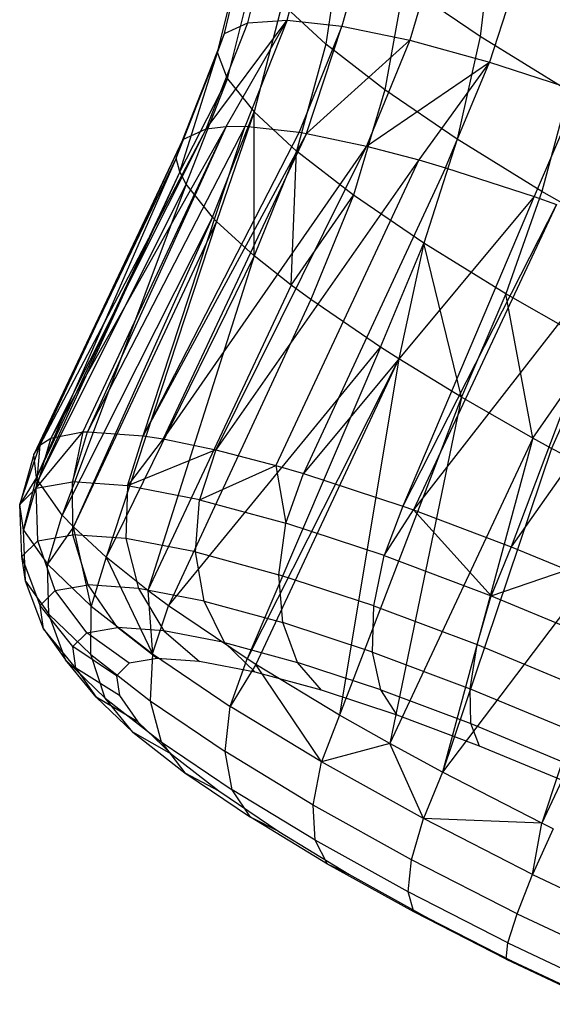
# Model space of a CAD drawing. Extents: x -18.9 to 18.9, y -18.9 to 18.9.
# Tile 20 of 52: x 5 to 6.2, y -5.8 to -3.4. Entities that reach past the tile are written whole.
import ezdxf

# ---------------------------------------------------------------- set-up
doc = ezdxf.new("R2010")
doc.units = 0
doc.header["$LTSCALE"] = 2.54
doc.layers.get('0').update_dxf_attribs({"color": 13, "linetype": 'CONTINUOUS'})

# ---------------------------------------------------------------- blocks, each defined once
blk = doc.blocks.new('SATELLITE-S-SENSOR-8011-80')
at = {"color": 0}
for p, q in [((24.7938, -3.4366, 22.056), (24.8629, -3.173, 22.0292)), ((24.7938, -3.4366, 22.056), (24.8629, -3.173, 22.0292)), ((24.7003, -3.4425, 21.8003), (24.7664, -3.1792, 21.7654)), ((24.7003, -3.4425, 21.8003), (24.7664, -3.1792, 21.7654)), ((24.9961, -3.1873, 22.2762), (24.9229, -3.4504, 22.2955)), ((24.9961, -3.1873, 22.2762), (24.9229, -3.4504, 22.2955)), ((24.6447, -3.4682, 21.5348), (24.7091, -3.2057, 21.4916)), ((24.6447, -3.4682, 21.5348), (24.7091, -3.2057, 21.4916)), ((25.1624, -3.2217, 22.5001), (25.0842, -3.4837, 22.5126)), ((25.1624, -3.2217, 22.5001), (25.0842, -3.4837, 22.5126)), ((24.9236, -3.2385, 20.3461), (24.8852, -3.4933, 20.4384)), ((24.9236, -3.2385, 20.3461), (24.8852, -3.4933, 20.4384)), ((25.279, -3.2392, 19.7826), (25.2511, -3.4752, 19.9185)), ((25.279, -3.2392, 19.7826), (25.2511, -3.4752, 19.9185)), ((24.6285, -3.5128, 21.2665), (24.6924, -3.2517, 21.2149)), ((24.6285, -3.5128, 21.2665), (24.6924, -3.2517, 21.2149)), ((25.3577, -3.2753, 22.6949), (25.2736, -3.5357, 22.7014)), ((25.3577, -3.2753, 22.6949), (25.2736, -3.5357, 22.7014)), ((24.6522, -3.5753, 21.0024), (24.7168, -3.3162, 20.9424)), ((24.6522, -3.5753, 21.0024), (24.7168, -3.3162, 20.9424)), ((25.0703, -3.3519, 20.1165), (25.0249, -3.6013, 20.2198)), ((25.0703, -3.3519, 20.1165), (25.0249, -3.6013, 20.2198)), ((25.2511, -3.4752, 19.9185), (25.0703, -3.3519, 20.1165)), ((25.2511, -3.4752, 19.9185), (25.0703, -3.3519, 20.1165)), ((24.7816, -3.3974, 20.6814), (24.715, -3.6541, 20.7493)), ((24.7816, -3.3974, 20.6814), (24.715, -3.6541, 20.7493)), ((24.8852, -3.4933, 20.4384), (24.7816, -3.3974, 20.6814)), ((24.8852, -3.4933, 20.4384), (24.7816, -3.3974, 20.6814)), ((24.6016, -3.6941, 21.8437), (24.7938, -3.4366, 22.056)), ((24.6016, -3.6941, 21.8437), (24.7938, -3.4366, 22.056)), ((24.6016, -3.6941, 21.8437), (24.7003, -3.4425, 21.8003)), ((24.6016, -3.6941, 21.8437), (24.7003, -3.4425, 21.8003)), ((24.6447, -3.4682, 21.5348), (24.7003, -3.4425, 21.8003)), ((24.6447, -3.4682, 21.5348), (24.7003, -3.4425, 21.8003)), ((24.6489, -3.6884, 21.9871), (24.7938, -3.4366, 22.056)), ((24.6489, -3.6884, 21.9871), (24.7938, -3.4366, 22.056)), ((24.7938, -3.4366, 22.056), (24.6942, -3.6882, 22.0968)), ((24.7938, -3.4366, 22.056), (24.6942, -3.6882, 22.0968)), ((24.7003, -3.4425, 21.8003), (24.7938, -3.4366, 22.056)), ((24.7003, -3.4425, 21.8003), (24.7938, -3.4366, 22.056)), ((24.7938, -3.4366, 22.056), (24.9229, -3.4504, 22.2955)), ((24.7938, -3.4366, 22.056), (24.9229, -3.4504, 22.2955)), ((24.9229, -3.4504, 22.2955), (24.8219, -3.7019, 22.3338)), ((24.9229, -3.4504, 22.2955), (24.8219, -3.7019, 22.3338)), ((24.8395, -3.7049, 22.3609), (24.9229, -3.4504, 22.2955)), ((24.8395, -3.7049, 22.3609), (24.9229, -3.4504, 22.2955)), ((24.9229, -3.4504, 22.2955), (25.0842, -3.4837, 22.5126)), ((24.9229, -3.4504, 22.2955), (25.0842, -3.4837, 22.5126)), ((24.5466, -3.7195, 21.5811), (24.6447, -3.4682, 21.5348)), ((24.5466, -3.7195, 21.5811), (24.6447, -3.4682, 21.5348)), ((24.6285, -3.5128, 21.2665), (24.6447, -3.4682, 21.5348)), ((24.6285, -3.5128, 21.2665), (24.6447, -3.4682, 21.5348)), ((25.2511, -3.4752, 19.9185), (25.1971, -3.7187, 20.0313)), ((25.2511, -3.4752, 19.9185), (25.1971, -3.7187, 20.0313)), ((25.4613, -3.6051, 19.7572), (25.2511, -3.4752, 19.9185)), ((25.4613, -3.6051, 19.7572), (25.2511, -3.4752, 19.9185)), ((24.8852, -3.4933, 20.4384), (24.8155, -3.747, 20.5137)), ((24.8852, -3.4933, 20.4384), (24.8155, -3.747, 20.5137)), ((24.8395, -3.7049, 22.3609), (25.0842, -3.4837, 22.5126)), ((24.8395, -3.7049, 22.3609), (25.0842, -3.4837, 22.5126)), ((25.0249, -3.6013, 20.2198), (24.8852, -3.4933, 20.4384)), ((25.0249, -3.6013, 20.2198), (24.8852, -3.4933, 20.4384)), ((25.0842, -3.4837, 22.5126), (24.9815, -3.7349, 22.5485)), ((25.0842, -3.4837, 22.5126), (24.9815, -3.7349, 22.5485)), ((25.0842, -3.4837, 22.5126), (25.2736, -3.5357, 22.7014)), ((25.0842, -3.4837, 22.5126), (25.2736, -3.5357, 22.7014)), ((24.5306, -3.7637, 21.3156), (24.6285, -3.5128, 21.2665)), ((24.5306, -3.7637, 21.3156), (24.6285, -3.5128, 21.2665)), ((24.5388, -3.7962, 21.1684), (24.6285, -3.5128, 21.2665)), ((24.5388, -3.7962, 21.1684), (24.6285, -3.5128, 21.2665)), ((24.6522, -3.5753, 21.0024), (24.6285, -3.5128, 21.2665)), ((24.6522, -3.5753, 21.0024), (24.6285, -3.5128, 21.2665)), ((24.9815, -3.7349, 22.5485), (25.2736, -3.5357, 22.7014)), ((24.9815, -3.7349, 22.5485), (25.2736, -3.5357, 22.7014)), ((25.2736, -3.5357, 22.7014), (25.1062, -3.7679, 22.679)), ((25.2736, -3.5357, 22.7014), (25.1062, -3.7679, 22.679)), ((25.1688, -3.7863, 22.7354), (25.2736, -3.5357, 22.7014)), ((25.1688, -3.7863, 22.7354), (25.2736, -3.5357, 22.7014)), ((25.2736, -3.5357, 22.7014), (25.486, -3.6049, 22.8573)), ((25.2736, -3.5357, 22.7014), (25.486, -3.6049, 22.8573)), ((24.5388, -3.7962, 21.1684), (24.6522, -3.5753, 21.0024)), ((24.5388, -3.7962, 21.1684), (24.6522, -3.5753, 21.0024)), ((24.554, -3.8255, 21.0543), (24.6522, -3.5753, 21.0024)), ((24.554, -3.8255, 21.0543), (24.6522, -3.5753, 21.0024)), ((24.6522, -3.5753, 21.0024), (24.715, -3.6541, 20.7493)), ((24.6522, -3.5753, 21.0024), (24.715, -3.6541, 20.7493)), ((25.0249, -3.6013, 20.2198), (24.9509, -3.8518, 20.3018)), ((25.0249, -3.6013, 20.2198), (24.9509, -3.8518, 20.3018)), ((25.1971, -3.7187, 20.0313), (25.0249, -3.6013, 20.2198)), ((25.1971, -3.7187, 20.0313), (25.0249, -3.6013, 20.2198)), ((25.486, -3.6049, 22.8573), (25.3791, -3.8548, 22.8897)), ((25.486, -3.6049, 22.8573), (25.3791, -3.8548, 22.8897)), ((25.4613, -3.6051, 19.7572), (25.3972, -3.8424, 19.8777)), ((25.4613, -3.6051, 19.7572), (25.3972, -3.8424, 19.8777)), ((24.6162, -3.9034, 20.8039), (24.715, -3.6541, 20.7493)), ((24.6162, -3.9034, 20.8039), (24.715, -3.6541, 20.7493)), ((24.715, -3.6541, 20.7493), (24.6262, -3.9138, 20.7749)), ((24.715, -3.6541, 20.7493), (24.6262, -3.9138, 20.7749)), ((24.8155, -3.747, 20.5137), (24.715, -3.6541, 20.7493)), ((24.8155, -3.747, 20.5137), (24.715, -3.6541, 20.7493)), ((24.7156, -3.9954, 20.5708), (24.715, -3.6541, 20.7493)), ((24.7156, -3.9954, 20.5708), (24.715, -3.6541, 20.7493)), ((24.6489, -3.6884, 21.9871), (24.233, -4.4276, 21.8693)), ((24.6489, -3.6884, 21.9871), (24.233, -4.4276, 21.8693)), ((24.6489, -3.6884, 21.9871), (24.3094, -4.413, 22.1282)), ((24.6489, -3.6884, 21.9871), (24.3094, -4.413, 22.1282)), ((24.6942, -3.6882, 22.0968), (24.3202, -4.4126, 22.1563)), ((24.6942, -3.6882, 22.0968), (24.3202, -4.4126, 22.1563)), ((24.6489, -3.6884, 21.9871), (24.3202, -4.4126, 22.1563)), ((24.6489, -3.6884, 21.9871), (24.3202, -4.4126, 22.1563)), ((24.4522, -4.4219, 22.4258), (24.6942, -3.6882, 22.0968)), ((24.4522, -4.4219, 22.4258), (24.6942, -3.6882, 22.0968)), ((24.6016, -3.6941, 21.8437), (24.6489, -3.6884, 21.9871)), ((24.6016, -3.6941, 21.8437), (24.6489, -3.6884, 21.9871)), ((24.6489, -3.6884, 21.9871), (24.6942, -3.6882, 22.0968)), ((24.6489, -3.6884, 21.9871), (24.6942, -3.6882, 22.0968)), ((24.6942, -3.6882, 22.0968), (24.8219, -3.7019, 22.3338)), ((24.6942, -3.6882, 22.0968), (24.8219, -3.7019, 22.3338)), ((24.6016, -3.6941, 21.8437), (24.2071, -4.4441, 21.7222)), ((24.6016, -3.6941, 21.8437), (24.2071, -4.4441, 21.7222)), ((24.6016, -3.6941, 21.8437), (24.233, -4.4276, 21.8693)), ((24.6016, -3.6941, 21.8437), (24.233, -4.4276, 21.8693)), ((24.8219, -3.7019, 22.3338), (24.4522, -4.4219, 22.4258)), ((24.8219, -3.7019, 22.3338), (24.4522, -4.4219, 22.4258)), ((24.8395, -3.7049, 22.3609), (24.4522, -4.4219, 22.4258)), ((24.8395, -3.7049, 22.3609), (24.4522, -4.4219, 22.4258)), ((24.8395, -3.7049, 22.3609), (24.4999, -4.4295, 22.502)), ((24.8395, -3.7049, 22.3609), (24.4999, -4.4295, 22.502)), ((24.5466, -3.7195, 21.5811), (24.6016, -3.6941, 21.8437)), ((24.5466, -3.7195, 21.5811), (24.6016, -3.6941, 21.8437)), ((24.8219, -3.7019, 22.3338), (24.8395, -3.7049, 22.3609)), ((24.8219, -3.7019, 22.3338), (24.8395, -3.7049, 22.3609)), ((24.8395, -3.7049, 22.3609), (24.9815, -3.7349, 22.5485)), ((24.8395, -3.7049, 22.3609), (24.9815, -3.7349, 22.5485)), ((24.5466, -3.7195, 21.5811), (24.1933, -4.4665, 21.5742)), ((24.5466, -3.7195, 21.5811), (24.1933, -4.4665, 21.5742)), ((24.5466, -3.7195, 21.5811), (24.2071, -4.4441, 21.7222)), ((24.5466, -3.7195, 21.5811), (24.2071, -4.4441, 21.7222)), ((24.9815, -3.7349, 22.5485), (24.4999, -4.4295, 22.502)), ((24.9815, -3.7349, 22.5485), (24.4999, -4.4295, 22.502)), ((24.5306, -3.7637, 21.3156), (24.5466, -3.7195, 21.5811)), ((24.5306, -3.7637, 21.3156), (24.5466, -3.7195, 21.5811)), ((24.9815, -3.7349, 22.5485), (24.6247, -4.4554, 22.6693)), ((24.9815, -3.7349, 22.5485), (24.6247, -4.4554, 22.6693)), ((24.9815, -3.7349, 22.5485), (25.1062, -3.7679, 22.679)), ((24.9815, -3.7349, 22.5485), (25.1062, -3.7679, 22.679)), ((25.1971, -3.7187, 20.0313), (25.1178, -3.9656, 20.119)), ((25.1971, -3.7187, 20.0313), (25.1178, -3.9656, 20.119)), ((25.3972, -3.8424, 19.8777), (25.1971, -3.7187, 20.0313)), ((25.3972, -3.8424, 19.8777), (25.1971, -3.7187, 20.0313)), ((24.8155, -3.747, 20.5137), (24.7156, -3.9954, 20.5708)), ((24.8155, -3.747, 20.5137), (24.7156, -3.9954, 20.5708)), ((24.8031, -4.0648, 20.4253), (24.8155, -3.747, 20.5137)), ((24.8031, -4.0648, 20.4253), (24.8155, -3.747, 20.5137)), ((24.9509, -3.8518, 20.3018), (24.8155, -3.747, 20.5137)), ((24.9509, -3.8518, 20.3018), (24.8155, -3.747, 20.5137)), ((24.5306, -3.7637, 21.3156), (24.1933, -4.4665, 21.5742)), ((24.5306, -3.7637, 21.3156), (24.1933, -4.4665, 21.5742)), ((24.5306, -3.7637, 21.3156), (24.1993, -4.5208, 21.3095)), ((24.5306, -3.7637, 21.3156), (24.1993, -4.5208, 21.3095)), ((24.5388, -3.7962, 21.1684), (24.5306, -3.7637, 21.3156)), ((24.5388, -3.7962, 21.1684), (24.5306, -3.7637, 21.3156)), ((25.1062, -3.7679, 22.679), (24.6247, -4.4554, 22.6693)), ((25.1062, -3.7679, 22.679), (24.6247, -4.4554, 22.6693)), ((25.1062, -3.7679, 22.679), (24.7666, -4.4925, 22.8201)), ((25.1062, -3.7679, 22.679), (24.7666, -4.4925, 22.8201)), ((25.1062, -3.7679, 22.679), (25.1688, -3.7863, 22.7354)), ((25.1062, -3.7679, 22.679), (25.1688, -3.7863, 22.7354)), ((24.5388, -3.7962, 21.1684), (24.1993, -4.5208, 21.3095)), ((24.5388, -3.7962, 21.1684), (24.1993, -4.5208, 21.3095)), ((24.5388, -3.7962, 21.1684), (24.2024, -4.528, 21.2804)), ((24.5388, -3.7962, 21.1684), (24.2024, -4.528, 21.2804)), ((24.554, -3.8255, 21.0543), (24.5388, -3.7962, 21.1684)), ((24.554, -3.8255, 21.0543), (24.5388, -3.7962, 21.1684)), ((25.1688, -3.7863, 22.7354), (24.8322, -4.5118, 22.879)), ((25.1688, -3.7863, 22.7354), (24.8322, -4.5118, 22.879)), ((25.1688, -3.7863, 22.7354), (25.3791, -3.8548, 22.8897)), ((25.1688, -3.7863, 22.7354), (25.3791, -3.8548, 22.8897)), ((24.554, -3.8255, 21.0543), (24.2024, -4.528, 21.2804)), ((24.554, -3.8255, 21.0543), (24.2024, -4.528, 21.2804)), ((24.554, -3.8255, 21.0543), (24.2601, -4.6101, 20.9974)), ((24.554, -3.8255, 21.0543), (24.2601, -4.6101, 20.9974)), ((24.6162, -3.9034, 20.8039), (24.554, -3.8255, 21.0543)), ((24.6162, -3.9034, 20.8039), (24.554, -3.8255, 21.0543)), ((24.8031, -4.0648, 20.4253), (24.9509, -3.8518, 20.3018)), ((24.8031, -4.0648, 20.4253), (24.9509, -3.8518, 20.3018)), ((24.9509, -3.8518, 20.3018), (24.8496, -4.099, 20.3611)), ((24.9509, -3.8518, 20.3018), (24.8496, -4.099, 20.3611)), ((25.1178, -3.9656, 20.119), (24.9509, -3.8518, 20.3018)), ((25.1178, -3.9656, 20.119), (24.9509, -3.8518, 20.3018)), ((25.3972, -3.8424, 19.8777), (25.3119, -4.0855, 19.9701)), ((25.3972, -3.8424, 19.8777), (25.3119, -4.0855, 19.9701)), ((25.6202, -3.9692, 19.763), (25.3972, -3.8424, 19.8777)), ((25.6202, -3.9692, 19.763), (25.3972, -3.8424, 19.8777)), ((25.3791, -3.8548, 22.8897), (24.8322, -4.5118, 22.879)), ((25.3791, -3.8548, 22.8897), (24.8322, -4.5118, 22.879)), ((25.3791, -3.8548, 22.8897), (25.0679, -4.5893, 23.048)), ((25.3791, -3.8548, 22.8897), (25.0679, -4.5893, 23.048)), ((25.4323, -3.8735, 22.9214), (25.0679, -4.5893, 23.048)), ((25.4323, -3.8735, 22.9214), (25.0679, -4.5893, 23.048)), ((25.4323, -3.8735, 22.9214), (25.0928, -4.5981, 23.0625)), ((25.4323, -3.8735, 22.9214), (25.0928, -4.5981, 23.0625)), ((25.3791, -3.8548, 22.8897), (25.4323, -3.8735, 22.9214)), ((25.3791, -3.8548, 22.8897), (25.4323, -3.8735, 22.9214)), ((24.6162, -3.9034, 20.8039), (24.2601, -4.6101, 20.9974)), ((24.6162, -3.9034, 20.8039), (24.2601, -4.6101, 20.9974)), ((24.6162, -3.9034, 20.8039), (24.2867, -4.6384, 20.916)), ((24.6162, -3.9034, 20.8039), (24.2867, -4.6384, 20.916)), ((24.6262, -3.9138, 20.7749), (24.2867, -4.6384, 20.916)), ((24.6262, -3.9138, 20.7749), (24.2867, -4.6384, 20.916)), ((24.6262, -3.9138, 20.7749), (24.3645, -4.7102, 20.7342)), ((24.6262, -3.9138, 20.7749), (24.3645, -4.7102, 20.7342)), ((24.6262, -3.9138, 20.7749), (24.6162, -3.9034, 20.8039)), ((24.6262, -3.9138, 20.7749), (24.6162, -3.9034, 20.8039)), ((24.7156, -3.9954, 20.5708), (24.6262, -3.9138, 20.7749)), ((24.7156, -3.9954, 20.5708), (24.6262, -3.9138, 20.7749)), ((25.6067, -3.9385, 23.0072), (25.0928, -4.5981, 23.0625)), ((25.6067, -3.9385, 23.0072), (25.0928, -4.5981, 23.0625)), ((25.6067, -3.9385, 23.0072), (25.3244, -4.6856, 23.171)), ((25.6067, -3.9385, 23.0072), (25.3244, -4.6856, 23.171)), ((25.0147, -4.2116, 20.1803), (25.1178, -3.9656, 20.119)), ((25.0147, -4.2116, 20.1803), (25.1178, -3.9656, 20.119)), ((25.1178, -3.9656, 20.119), (25.0586, -4.2397, 20.1417)), ((25.1178, -3.9656, 20.119), (25.0586, -4.2397, 20.1417)), ((25.3119, -4.0855, 19.9701), (25.1178, -3.9656, 20.119)), ((25.3119, -4.0855, 19.9701), (25.1178, -3.9656, 20.119)), ((25.2068, -4.3303, 20.0329), (25.1178, -3.9656, 20.119)), ((25.2068, -4.3303, 20.0329), (25.1178, -3.9656, 20.119)), ((24.7156, -3.9954, 20.5708), (24.3645, -4.7102, 20.7342)), ((24.7156, -3.9954, 20.5708), (24.3645, -4.7102, 20.7342)), ((24.7156, -3.9954, 20.5708), (24.4636, -4.7894, 20.5664)), ((24.7156, -3.9954, 20.5708), (24.4636, -4.7894, 20.5664)), ((24.8031, -4.0648, 20.4253), (24.7156, -3.9954, 20.5708)), ((24.8031, -4.0648, 20.4253), (24.7156, -3.9954, 20.5708)), ((25.7974, -4.0151, 23.0728), (25.3244, -4.6856, 23.171)), ((25.7974, -4.0151, 23.0728), (25.3244, -4.6856, 23.171)), ((24.8031, -4.0648, 20.4253), (24.4636, -4.7894, 20.5664)), ((24.8031, -4.0648, 20.4253), (24.4636, -4.7894, 20.5664)), ((24.8496, -4.099, 20.3611), (24.8031, -4.0648, 20.4253)), ((24.8496, -4.099, 20.3611), (24.8031, -4.0648, 20.4253)), ((25.3119, -4.0855, 19.9701), (25.2068, -4.3303, 20.0329)), ((25.3119, -4.0855, 19.9701), (25.2068, -4.3303, 20.0329)), ((25.5281, -4.2084, 19.859), (25.3119, -4.0855, 19.9701)), ((25.5281, -4.2084, 19.859), (25.3119, -4.0855, 19.9701)), ((25.3764, -4.4275, 19.9418), (25.3119, -4.0855, 19.9701)), ((25.3764, -4.4275, 19.9418), (25.3119, -4.0855, 19.9701)), ((24.8496, -4.099, 20.3611), (24.5122, -4.8252, 20.4994)), ((24.8496, -4.099, 20.3611), (24.5122, -4.8252, 20.4994)), ((25.0147, -4.2116, 20.1803), (24.8496, -4.099, 20.3611)), ((25.0147, -4.2116, 20.1803), (24.8496, -4.099, 20.3611)), ((24.5122, -4.8252, 20.4994), (25.0147, -4.2116, 20.1803)), ((24.5122, -4.8252, 20.4994), (25.0147, -4.2116, 20.1803)), ((25.0147, -4.2116, 20.1803), (24.6985, -4.9512, 20.3004)), ((25.0147, -4.2116, 20.1803), (24.6985, -4.9512, 20.3004)), ((25.0586, -4.2397, 20.1417), (25.0147, -4.2116, 20.1803)), ((25.0586, -4.2397, 20.1417), (25.0147, -4.2116, 20.1803)), ((25.3764, -4.4275, 19.9418), (25.5281, -4.2084, 19.859)), ((25.3764, -4.4275, 19.9418), (25.5281, -4.2084, 19.859)), ((25.5281, -4.2084, 19.859), (25.4207, -4.452, 19.9229)), ((25.5281, -4.2084, 19.859), (25.4207, -4.452, 19.9229)), ((25.0586, -4.2397, 20.1417), (24.6985, -4.9512, 20.3004)), ((25.0586, -4.2397, 20.1417), (24.6985, -4.9512, 20.3004)), ((25.0586, -4.2397, 20.1417), (24.719, -4.9643, 20.2828)), ((25.0586, -4.2397, 20.1417), (24.719, -4.9643, 20.2828)), ((25.0586, -4.2397, 20.1417), (24.9174, -5.0843, 20.1437)), ((25.0586, -4.2397, 20.1417), (24.9174, -5.0843, 20.1437)), ((25.2068, -4.3303, 20.0329), (25.0586, -4.2397, 20.1417)), ((25.2068, -4.3303, 20.0329), (25.0586, -4.2397, 20.1417)), ((25.2068, -4.3303, 20.0329), (24.9174, -5.0843, 20.1437)), ((25.2068, -4.3303, 20.0329), (24.9174, -5.0843, 20.1437)), ((25.2068, -4.3303, 20.0329), (25.0369, -5.1521, 20.0829)), ((25.2068, -4.3303, 20.0329), (25.0369, -5.1521, 20.0829)), ((25.3764, -4.4275, 19.9418), (25.2068, -4.3303, 20.0329)), ((25.3764, -4.4275, 19.9418), (25.2068, -4.3303, 20.0329)), ((24.1986, -4.5465, 21.8878), (24.3094, -4.413, 22.1282)), ((24.1986, -4.5465, 21.8878), (24.3094, -4.413, 22.1282)), ((24.233, -4.4276, 21.8693), (24.3094, -4.413, 22.1282)), ((24.233, -4.4276, 21.8693), (24.3094, -4.413, 22.1282)), ((24.2848, -4.5317, 22.1714), (24.3202, -4.4126, 22.1563)), ((24.2848, -4.5317, 22.1714), (24.3202, -4.4126, 22.1563)), ((24.3094, -4.413, 22.1282), (24.2848, -4.5317, 22.1714)), ((24.3094, -4.413, 22.1282), (24.2848, -4.5317, 22.1714)), ((24.3094, -4.413, 22.1282), (24.3202, -4.4126, 22.1563)), ((24.3094, -4.413, 22.1282), (24.3202, -4.4126, 22.1563)), ((24.3202, -4.4126, 22.1563), (24.4522, -4.4219, 22.4258)), ((24.3202, -4.4126, 22.1563), (24.4522, -4.4219, 22.4258)), ((24.233, -4.4276, 21.8693), (24.1986, -4.5465, 21.8878)), ((24.233, -4.4276, 21.8693), (24.1986, -4.5465, 21.8878)), ((24.2071, -4.4441, 21.7222), (24.233, -4.4276, 21.8693)), ((24.2071, -4.4441, 21.7222), (24.233, -4.4276, 21.8693)), ((24.4153, -4.5409, 22.4378), (24.4522, -4.4219, 22.4258)), ((24.4153, -4.5409, 22.4378), (24.4522, -4.4219, 22.4258)), ((24.4999, -4.4295, 22.502), (24.4153, -4.5409, 22.4378)), ((24.4999, -4.4295, 22.502), (24.4153, -4.5409, 22.4378)), ((24.4522, -4.4219, 22.4258), (24.4999, -4.4295, 22.502)), ((24.4522, -4.4219, 22.4258), (24.4999, -4.4295, 22.502)), ((24.4999, -4.4295, 22.502), (24.6247, -4.4554, 22.6693)), ((24.4999, -4.4295, 22.502), (24.6247, -4.4554, 22.6693)), ((25.3764, -4.4275, 19.9418), (25.0369, -5.1521, 20.0829)), ((25.3764, -4.4275, 19.9418), (25.0369, -5.1521, 20.0829)), ((25.3764, -4.4275, 19.9418), (25.1618, -5.2201, 20.0343)), ((25.3764, -4.4275, 19.9418), (25.1618, -5.2201, 20.0343)), ((25.4207, -4.452, 19.9229), (25.3764, -4.4275, 19.9418)), ((25.4207, -4.452, 19.9229), (25.3764, -4.4275, 19.9418)), ((24.1594, -4.5849, 21.5961), (24.2071, -4.4441, 21.7222)), ((24.1594, -4.5849, 21.5961), (24.2071, -4.4441, 21.7222)), ((24.1933, -4.4665, 21.5742), (24.2071, -4.4441, 21.7222)), ((24.1933, -4.4665, 21.5742), (24.2071, -4.4441, 21.7222)), ((24.2071, -4.4441, 21.7222), (24.1986, -4.5465, 21.8878)), ((24.2071, -4.4441, 21.7222), (24.1986, -4.5465, 21.8878)), ((24.6247, -4.4554, 22.6693), (24.4153, -4.5409, 22.4378)), ((24.6247, -4.4554, 22.6693), (24.4153, -4.5409, 22.4378)), ((24.6247, -4.4554, 22.6693), (24.5858, -4.5739, 22.6785)), ((24.6247, -4.4554, 22.6693), (24.5858, -4.5739, 22.6785)), ((24.6247, -4.4554, 22.6693), (24.7666, -4.4925, 22.8201)), ((24.6247, -4.4554, 22.6693), (24.7666, -4.4925, 22.8201)), ((25.4207, -4.452, 19.9229), (25.1618, -5.2201, 20.0343)), ((25.4207, -4.452, 19.9229), (25.1618, -5.2201, 20.0343)), ((25.651, -4.5735, 19.8531), (25.4207, -4.452, 19.9229)), ((25.651, -4.5735, 19.8531), (25.4207, -4.452, 19.9229)), ((24.1933, -4.4665, 21.5742), (24.1594, -4.5849, 21.5961)), ((24.1933, -4.4665, 21.5742), (24.1594, -4.5849, 21.5961)), ((24.1993, -4.5208, 21.3095), (24.1933, -4.4665, 21.5742)), ((24.1993, -4.5208, 21.3095), (24.1933, -4.4665, 21.5742)), ((24.5858, -4.5739, 22.6785), (24.7666, -4.4925, 22.8201)), ((24.5858, -4.5739, 22.6785), (24.7666, -4.4925, 22.8201)), ((24.7666, -4.4925, 22.8201), (24.8322, -4.5118, 22.879)), ((24.7666, -4.4925, 22.8201), (24.8322, -4.5118, 22.879)), ((24.7666, -4.4925, 22.8201), (24.7908, -4.6297, 22.8857)), ((24.7666, -4.4925, 22.8201), (24.7908, -4.6297, 22.8857)), ((24.1993, -4.5208, 21.3095), (24.1594, -4.5849, 21.5961)), ((24.1993, -4.5208, 21.3095), (24.1594, -4.5849, 21.5961)), ((24.1684, -4.6457, 21.3058), (24.1993, -4.5208, 21.3095)), ((24.1684, -4.6457, 21.3058), (24.1993, -4.5208, 21.3095)), ((24.2024, -4.528, 21.2804), (24.1684, -4.6457, 21.3058)), ((24.2024, -4.528, 21.2804), (24.1684, -4.6457, 21.3058)), ((24.2024, -4.528, 21.2804), (24.1993, -4.5208, 21.3095)), ((24.2024, -4.528, 21.2804), (24.1993, -4.5208, 21.3095)), ((24.2601, -4.6101, 20.9974), (24.2024, -4.528, 21.2804)), ((24.2601, -4.6101, 20.9974), (24.2024, -4.528, 21.2804)), ((24.7908, -4.6297, 22.8857), (24.8322, -4.5118, 22.879)), ((24.7908, -4.6297, 22.8857), (24.8322, -4.5118, 22.879)), ((24.8322, -4.5118, 22.879), (25.0679, -4.5893, 23.048)), ((24.8322, -4.5118, 22.879), (25.0679, -4.5893, 23.048)), ((24.1594, -4.5849, 21.5961), (24.1986, -4.5465, 21.8878)), ((24.1594, -4.5849, 21.5961), (24.1986, -4.5465, 21.8878)), ((24.1986, -4.5465, 21.8878), (24.2848, -4.5317, 22.1714)), ((24.1986, -4.5465, 21.8878), (24.2848, -4.5317, 22.1714)), ((24.2022, -4.6711, 21.8986), (24.1986, -4.5465, 21.8878)), ((24.2022, -4.6711, 21.8986), (24.1986, -4.5465, 21.8878)), ((24.2855, -4.6568, 22.1724), (24.2848, -4.5317, 22.1714)), ((24.4153, -4.5409, 22.4378), (24.2848, -4.5317, 22.1714)), ((24.2855, -4.6568, 22.1724), (24.2848, -4.5317, 22.1714)), ((24.4153, -4.5409, 22.4378), (24.2848, -4.5317, 22.1714)), ((24.4153, -4.5409, 22.4378), (24.4114, -4.6657, 22.4297)), ((24.4153, -4.5409, 22.4378), (24.4114, -4.6657, 22.4297)), ((24.5858, -4.5739, 22.6785), (24.4153, -4.5409, 22.4378)), ((24.5858, -4.5739, 22.6785), (24.4153, -4.5409, 22.4378)), ((24.5761, -4.6976, 22.6621), (24.5858, -4.5739, 22.6785)), ((24.5761, -4.6976, 22.6621), (24.5858, -4.5739, 22.6785)), ((24.5858, -4.5739, 22.6785), (24.7908, -4.6297, 22.8857)), ((24.5858, -4.5739, 22.6785), (24.7908, -4.6297, 22.8857)), ((25.651, -4.5735, 19.8531), (25.1618, -5.2201, 20.0343)), ((25.651, -4.5735, 19.8531), (25.1618, -5.2201, 20.0343)), ((25.651, -4.5735, 19.8531), (25.3972, -5.3412, 19.9793)), ((25.651, -4.5735, 19.8531), (25.3972, -5.3412, 19.9793)), ((24.1684, -4.6457, 21.3058), (24.1594, -4.5849, 21.5961)), ((24.1684, -4.6457, 21.3058), (24.1594, -4.5849, 21.5961)), ((24.1643, -4.7082, 21.6169), (24.1594, -4.5849, 21.5961)), ((24.1643, -4.7082, 21.6169), (24.1594, -4.5849, 21.5961)), ((25.0679, -4.5893, 23.048), (25.0238, -4.7063, 23.0527)), ((25.0679, -4.5893, 23.048), (25.0238, -4.7063, 23.0527)), ((25.0238, -4.7063, 23.0527), (25.0928, -4.5981, 23.0625)), ((25.0238, -4.7063, 23.0527), (25.0928, -4.5981, 23.0625)), ((25.0679, -4.5893, 23.048), (25.0928, -4.5981, 23.0625)), ((25.0679, -4.5893, 23.048), (25.0928, -4.5981, 23.0625)), ((25.0928, -4.5981, 23.0625), (25.3244, -4.6856, 23.171)), ((25.0928, -4.5981, 23.0625), (25.3244, -4.6856, 23.171)), ((25.0928, -4.5981, 23.0625), (25.2773, -4.8014, 23.1743)), ((25.0928, -4.5981, 23.0625), (25.2773, -4.8014, 23.1743)), ((24.2254, -4.7269, 21.0261), (24.2601, -4.6101, 20.9974)), ((24.2254, -4.7269, 21.0261), (24.2601, -4.6101, 20.9974)), ((24.2867, -4.6384, 20.916), (24.2601, -4.6101, 20.9974)), ((24.2867, -4.6384, 20.916), (24.2601, -4.6101, 20.9974)), ((25.7367, -4.6166, 19.8382), (25.3972, -5.3412, 19.9793)), ((25.7367, -4.6166, 19.8382), (25.3972, -5.3412, 19.9793)), ((24.1731, -4.7669, 21.3365), (24.1684, -4.6457, 21.3058)), ((24.1684, -4.6457, 21.3058), (24.2254, -4.7269, 21.0261)), ((24.1684, -4.6457, 21.3058), (24.2254, -4.7269, 21.0261)), ((24.1731, -4.7669, 21.3365), (24.1684, -4.6457, 21.3058)), ((24.2867, -4.6384, 20.916), (24.2254, -4.7269, 21.0261)), ((24.2867, -4.6384, 20.916), (24.2254, -4.7269, 21.0261)), ((24.3645, -4.7102, 20.7342), (24.2867, -4.6384, 20.916)), ((24.3645, -4.7102, 20.7342), (24.2867, -4.6384, 20.916)), ((24.3286, -4.8259, 20.766), (24.2867, -4.6384, 20.916)), ((24.3286, -4.8259, 20.766), (24.2867, -4.6384, 20.916)), ((24.7741, -4.7515, 22.8622), (24.7908, -4.6297, 22.8857)), ((24.7741, -4.7515, 22.8622), (24.7908, -4.6297, 22.8857)), ((25.0238, -4.7063, 23.0527), (24.7908, -4.6297, 22.8857)), ((25.0238, -4.7063, 23.0527), (24.7908, -4.6297, 22.8857)), ((24.2022, -4.6711, 21.8986), (24.2855, -4.6568, 22.1724)), ((24.2022, -4.6711, 21.8986), (24.2855, -4.6568, 22.1724)), ((24.322, -4.7758, 22.1592), (24.2855, -4.6568, 22.1724)), ((24.4114, -4.6657, 22.4297), (24.2855, -4.6568, 22.1724)), ((24.322, -4.7758, 22.1592), (24.2855, -4.6568, 22.1724)), ((24.4114, -4.6657, 22.4297), (24.2855, -4.6568, 22.1724)), ((24.5761, -4.6976, 22.6621), (24.4114, -4.6657, 22.4297)), ((24.4114, -4.6657, 22.4297), (24.441, -4.7842, 22.4022)), ((24.5761, -4.6976, 22.6621), (24.4114, -4.6657, 22.4297)), ((24.4114, -4.6657, 22.4297), (24.441, -4.7842, 22.4022)), ((24.1643, -4.7082, 21.6169), (24.2022, -4.6711, 21.8986)), ((24.1643, -4.7082, 21.6169), (24.2022, -4.6711, 21.8986)), ((24.2434, -4.7893, 21.9005), (24.2022, -4.6711, 21.8986)), ((24.2434, -4.7893, 21.9005), (24.2022, -4.6711, 21.8986)), ((25.3244, -4.6856, 23.171), (25.2773, -4.8014, 23.1743)), ((25.3244, -4.6856, 23.171), (25.2773, -4.8014, 23.1743)), ((25.3244, -4.6856, 23.171), (25.4579, -4.7397, 23.2139)), ((25.3244, -4.6856, 23.171), (25.4579, -4.7397, 23.2139)), ((24.1731, -4.7669, 21.3365), (24.1643, -4.7082, 21.6169)), ((24.1731, -4.7669, 21.3365), (24.1643, -4.7082, 21.6169)), ((24.2076, -4.8243, 21.6344), (24.1643, -4.7082, 21.6169)), ((24.2076, -4.8243, 21.6344), (24.1643, -4.7082, 21.6169)), ((24.3645, -4.7102, 20.7342), (24.3286, -4.8259, 20.766)), ((24.3645, -4.7102, 20.7342), (24.3286, -4.8259, 20.766)), ((24.4636, -4.7894, 20.5664), (24.3645, -4.7102, 20.7342)), ((24.3645, -4.7102, 20.7342), (24.4746, -4.9394, 20.5339)), ((24.3645, -4.7102, 20.7342), (24.4746, -4.9394, 20.5339)), ((24.4636, -4.7894, 20.5664), (24.3645, -4.7102, 20.7342)), ((24.5966, -4.8143, 22.6218), (24.5761, -4.6976, 22.6621)), ((24.5761, -4.6976, 22.6621), (24.7741, -4.7515, 22.8622)), ((24.5761, -4.6976, 22.6621), (24.7741, -4.7515, 22.8622)), ((24.5966, -4.8143, 22.6218), (24.5761, -4.6976, 22.6621)), ((24.9991, -4.8255, 23.0235), (25.0238, -4.7063, 23.0527)), ((24.9991, -4.8255, 23.0235), (25.0238, -4.7063, 23.0527)), ((25.0238, -4.7063, 23.0527), (25.2773, -4.8014, 23.1743)), ((25.0238, -4.7063, 23.0527), (25.2773, -4.8014, 23.1743)), ((24.3286, -4.8259, 20.766), (24.2254, -4.7269, 21.0261)), ((24.3286, -4.8259, 20.766), (24.2254, -4.7269, 21.0261)), ((24.2281, -4.8453, 21.0664), (24.2254, -4.7269, 21.0261)), ((24.2281, -4.8453, 21.0664), (24.2254, -4.7269, 21.0261)), ((25.2773, -4.8014, 23.1743), (25.4579, -4.7397, 23.2139)), ((25.2773, -4.8014, 23.1743), (25.4579, -4.7397, 23.2139)), ((24.7836, -4.8652, 22.8108), (24.7741, -4.7515, 22.8622)), ((24.9991, -4.8255, 23.0235), (24.7741, -4.7515, 22.8622)), ((24.7836, -4.8652, 22.8108), (24.7741, -4.7515, 22.8622)), ((24.9991, -4.8255, 23.0235), (24.7741, -4.7515, 22.8622)), ((24.2159, -4.8798, 21.3696), (24.1731, -4.7669, 21.3365)), ((24.1731, -4.7669, 21.3365), (24.2281, -4.8453, 21.0664)), ((24.1731, -4.7669, 21.3365), (24.2281, -4.8453, 21.0664)), ((24.2159, -4.8798, 21.3696), (24.1731, -4.7669, 21.3365)), ((24.2434, -4.7893, 21.9005), (24.322, -4.7758, 22.1592)), ((24.2434, -4.7893, 21.9005), (24.322, -4.7758, 22.1592)), ((24.391, -4.8769, 22.1331), (24.322, -4.7758, 22.1592)), ((24.441, -4.7842, 22.4022), (24.322, -4.7758, 22.1592)), ((24.391, -4.8769, 22.1331), (24.322, -4.7758, 22.1592)), ((24.441, -4.7842, 22.4022), (24.322, -4.7758, 22.1592)), ((24.5966, -4.8143, 22.6218), (24.441, -4.7842, 22.4022)), ((24.441, -4.7842, 22.4022), (24.5012, -4.8847, 22.3581)), ((24.5966, -4.8143, 22.6218), (24.441, -4.7842, 22.4022)), ((24.441, -4.7842, 22.4022), (24.5012, -4.8847, 22.3581)), ((24.2076, -4.8243, 21.6344), (24.2434, -4.7893, 21.9005)), ((24.2076, -4.8243, 21.6344), (24.2434, -4.7893, 21.9005)), ((24.3182, -4.8894, 21.8935), (24.2434, -4.7893, 21.9005)), ((24.3182, -4.8894, 21.8935), (24.2434, -4.7893, 21.9005)), ((24.5122, -4.8252, 20.4994), (24.4636, -4.7894, 20.5664)), ((24.4636, -4.7894, 20.5664), (24.4746, -4.9394, 20.5339)), ((24.4636, -4.7894, 20.5664), (24.4746, -4.9394, 20.5339)), ((24.5122, -4.8252, 20.4994), (24.4636, -4.7894, 20.5664)), ((25.2439, -4.9173, 23.1409), (25.2773, -4.8014, 23.1743)), ((25.2439, -4.9173, 23.1409), (25.2773, -4.8014, 23.1743)), ((25.2773, -4.8014, 23.1743), (25.5431, -4.912, 23.2464)), ((25.2773, -4.8014, 23.1743), (25.5431, -4.912, 23.2464)), ((24.2159, -4.8798, 21.3696), (24.2076, -4.8243, 21.6344)), ((24.2159, -4.8798, 21.3696), (24.2076, -4.8243, 21.6344)), ((24.285, -4.9219, 21.6471), (24.2076, -4.8243, 21.6344)), ((24.285, -4.9219, 21.6471), (24.2076, -4.8243, 21.6344)), ((24.3277, -4.9409, 20.8153), (24.3286, -4.8259, 20.766)), ((24.3277, -4.9409, 20.8153), (24.3286, -4.8259, 20.766)), ((24.3286, -4.8259, 20.766), (24.4746, -4.9394, 20.5339)), ((24.3286, -4.8259, 20.766), (24.4746, -4.9394, 20.5339)), ((24.4746, -4.9394, 20.5339), (24.5122, -4.8252, 20.4994)), ((24.4746, -4.9394, 20.5339), (24.5122, -4.8252, 20.4994)), ((24.6985, -4.9512, 20.3004), (24.5122, -4.8252, 20.4994)), ((24.6985, -4.9512, 20.3004), (24.5122, -4.8252, 20.4994)), ((24.6453, -4.9126, 22.5615), (24.5966, -4.8143, 22.6218)), ((24.5966, -4.8143, 22.6218), (24.7836, -4.8652, 22.8108)), ((24.5966, -4.8143, 22.6218), (24.7836, -4.8652, 22.8108)), ((24.6453, -4.9126, 22.5615), (24.5966, -4.8143, 22.6218)), ((24.9962, -4.9351, 22.9632), (24.9991, -4.8255, 23.0235)), ((24.9962, -4.9351, 22.9632), (24.9991, -4.8255, 23.0235)), ((24.9991, -4.8255, 23.0235), (25.2439, -4.9173, 23.1409)), ((24.9991, -4.8255, 23.0235), (25.2439, -4.9173, 23.1409)), ((24.3277, -4.9409, 20.8153), (24.2281, -4.8453, 21.0664)), ((24.3277, -4.9409, 20.8153), (24.2281, -4.8453, 21.0664)), ((24.2679, -4.9538, 21.1144), (24.2281, -4.8453, 21.0664)), ((24.2679, -4.9538, 21.1144), (24.2281, -4.8453, 21.0664)), ((24.2927, -4.9732, 21.4017), (24.2159, -4.8798, 21.3696)), ((24.2159, -4.8798, 21.3696), (24.2679, -4.9538, 21.1144)), ((24.2159, -4.8798, 21.3696), (24.2679, -4.9538, 21.1144)), ((24.2927, -4.9732, 21.4017), (24.2159, -4.8798, 21.3696)), ((24.3182, -4.8894, 21.8935), (24.391, -4.8769, 22.1331)), ((24.3182, -4.8894, 21.8935), (24.391, -4.8769, 22.1331)), ((24.4856, -4.9503, 22.0966), (24.391, -4.8769, 22.1331)), ((24.5012, -4.8847, 22.3581), (24.391, -4.8769, 22.1331)), ((24.4856, -4.9503, 22.0966), (24.391, -4.8769, 22.1331)), ((24.5012, -4.8847, 22.3581), (24.391, -4.8769, 22.1331)), ((24.8185, -4.9597, 22.7365), (24.7836, -4.8652, 22.8108)), ((24.9962, -4.9351, 22.9632), (24.7836, -4.8652, 22.8108)), ((24.8185, -4.9597, 22.7365), (24.7836, -4.8652, 22.8108)), ((24.9962, -4.9351, 22.9632), (24.7836, -4.8652, 22.8108)), ((24.285, -4.9219, 21.6471), (24.3182, -4.8894, 21.8935)), ((24.285, -4.9219, 21.6471), (24.3182, -4.8894, 21.8935)), ((24.4192, -4.9617, 21.8781), (24.3182, -4.8894, 21.8935)), ((24.4192, -4.9617, 21.8781), (24.3182, -4.8894, 21.8935)), ((24.6453, -4.9126, 22.5615), (24.5012, -4.8847, 22.3581)), ((24.5012, -4.8847, 22.3581), (24.586, -4.9574, 22.3017)), ((24.6453, -4.9126, 22.5615), (24.5012, -4.8847, 22.3581)), ((24.5012, -4.8847, 22.3581), (24.586, -4.9574, 22.3017)), ((24.2927, -4.9732, 21.4017), (24.285, -4.9219, 21.6471)), ((24.2927, -4.9732, 21.4017), (24.285, -4.9219, 21.6471)), ((24.389, -4.9913, 21.6535), (24.285, -4.9219, 21.6471)), ((24.389, -4.9913, 21.6535), (24.285, -4.9219, 21.6471)), ((24.7174, -4.9828, 22.4871), (24.6453, -4.9126, 22.5615)), ((24.6453, -4.9126, 22.5615), (24.8185, -4.9597, 22.7365)), ((24.6453, -4.9126, 22.5615), (24.8185, -4.9597, 22.7365)), ((24.7174, -4.9828, 22.4871), (24.6453, -4.9126, 22.5615)), ((25.2274, -5.0219, 23.0741), (25.2439, -4.9173, 23.1409)), ((25.2274, -5.0219, 23.0741), (25.2439, -4.9173, 23.1409)), ((25.2439, -4.9173, 23.1409), (25.5006, -5.024, 23.2105)), ((25.2439, -4.9173, 23.1409), (25.5006, -5.024, 23.2105)), ((24.362, -5.0441, 20.8772), (24.3277, -4.9409, 20.8153)), ((24.3277, -4.9409, 20.8153), (24.4687, -5.0506, 20.5911)), ((24.3277, -4.9409, 20.8153), (24.4687, -5.0506, 20.5911)), ((24.362, -5.0441, 20.8772), (24.3277, -4.9409, 20.8153)), ((24.4856, -4.9503, 22.0966), (24.4192, -4.9617, 21.8781)), ((24.4856, -4.9503, 22.0966), (24.4192, -4.9617, 21.8781)), ((24.4746, -4.9394, 20.5339), (24.4687, -5.0506, 20.5911)), ((24.4746, -4.9394, 20.5339), (24.4687, -5.0506, 20.5911)), ((24.4746, -4.9394, 20.5339), (24.6587, -5.064, 20.3373)), ((24.4746, -4.9394, 20.5339), (24.6587, -5.064, 20.3373)), ((24.586, -4.9574, 22.3017), (24.4856, -4.9503, 22.0966)), ((24.586, -4.9574, 22.3017), (24.4856, -4.9503, 22.0966)), ((25.0154, -5.0244, 22.8777), (24.9962, -4.9351, 22.9632)), ((24.9962, -4.9351, 22.9632), (25.2274, -5.0219, 23.0741)), ((24.9962, -4.9351, 22.9632), (25.2274, -5.0219, 23.0741)), ((25.0154, -5.0244, 22.8777), (24.9962, -4.9351, 22.9632)), ((24.362, -5.0441, 20.8772), (24.2679, -4.9538, 21.1144)), ((24.362, -5.0441, 20.8772), (24.2679, -4.9538, 21.1144)), ((24.3408, -5.0418, 21.1654), (24.2679, -4.9538, 21.1144)), ((24.3408, -5.0418, 21.1654), (24.2679, -4.9538, 21.1144)), ((24.3959, -5.0381, 21.4299), (24.2927, -4.9732, 21.4017)), ((24.2927, -4.9732, 21.4017), (24.3408, -5.0418, 21.1654)), ((24.2927, -4.9732, 21.4017), (24.3408, -5.0418, 21.1654)), ((24.3959, -5.0381, 21.4299), (24.2927, -4.9732, 21.4017)), ((24.4192, -4.9617, 21.8781), (24.389, -4.9913, 21.6535)), ((24.4192, -4.9617, 21.8781), (24.389, -4.9913, 21.6535)), ((24.7174, -4.9828, 22.4871), (24.586, -4.9574, 22.3017)), ((24.7174, -4.9828, 22.4871), (24.586, -4.9574, 22.3017)), ((24.6587, -5.064, 20.3373), (24.6985, -4.9512, 20.3004)), ((24.6587, -5.064, 20.3373), (24.6985, -4.9512, 20.3004)), ((24.719, -4.9643, 20.2828), (24.6587, -5.064, 20.3373)), ((24.719, -4.9643, 20.2828), (24.6587, -5.064, 20.3373)), ((24.719, -4.9643, 20.2828), (24.6985, -4.9512, 20.3004)), ((24.719, -4.9643, 20.2828), (24.6985, -4.9512, 20.3004)), ((24.9174, -5.0843, 20.1437), (24.719, -4.9643, 20.2828)), ((24.9174, -5.0843, 20.1437), (24.719, -4.9643, 20.2828)), ((24.875, -5.1955, 20.1824), (24.719, -4.9643, 20.2828)), ((24.875, -5.1955, 20.1824), (24.719, -4.9643, 20.2828)), ((24.8753, -5.0257, 22.6467), (24.8185, -4.9597, 22.7365)), ((25.0154, -5.0244, 22.8777), (24.8185, -4.9597, 22.7365)), ((24.8753, -5.0257, 22.6467), (24.8185, -4.9597, 22.7365)), ((25.0154, -5.0244, 22.8777), (24.8185, -4.9597, 22.7365)), ((24.389, -4.9913, 21.6535), (24.3959, -5.0381, 21.4299)), ((24.389, -4.9913, 21.6535), (24.3959, -5.0381, 21.4299)), ((24.8753, -5.0257, 22.6467), (24.7174, -4.9828, 22.4871)), ((24.8753, -5.0257, 22.6467), (24.7174, -4.9828, 22.4871)), ((24.428, -5.1254, 20.9457), (24.3408, -5.0418, 21.1654)), ((24.428, -5.1254, 20.9457), (24.3408, -5.0418, 21.1654)), ((24.4398, -5.1006, 21.2144), (24.3408, -5.0418, 21.1654)), ((24.4398, -5.1006, 21.2144), (24.3408, -5.0418, 21.1654)), ((24.3959, -5.0381, 21.4299), (24.4398, -5.1006, 21.2144)), ((24.3959, -5.0381, 21.4299), (24.4398, -5.1006, 21.2144)), ((25.0548, -5.0848, 22.7754), (24.8753, -5.0257, 22.6467)), ((25.0548, -5.0848, 22.7754), (24.8753, -5.0257, 22.6467)), ((25.0548, -5.0848, 22.7754), (25.0154, -5.0244, 22.8777)), ((25.0154, -5.0244, 22.8777), (25.2295, -5.1048, 22.9804)), ((25.0154, -5.0244, 22.8777), (25.2295, -5.1048, 22.9804)), ((25.0548, -5.0848, 22.7754), (25.0154, -5.0244, 22.8777)), ((25.2295, -5.1048, 22.9804), (25.2274, -5.0219, 23.0741)), ((25.2274, -5.0219, 23.0741), (25.4699, -5.1227, 23.1399)), ((25.2274, -5.0219, 23.0741), (25.4699, -5.1227, 23.1399)), ((25.2295, -5.1048, 22.9804), (25.2274, -5.0219, 23.0741)), ((24.428, -5.1254, 20.9457), (24.362, -5.0441, 20.8772)), ((24.362, -5.0441, 20.8772), (24.4952, -5.1477, 20.6655)), ((24.362, -5.0441, 20.8772), (24.4952, -5.1477, 20.6655)), ((24.428, -5.1254, 20.9457), (24.362, -5.0441, 20.8772)), ((24.4687, -5.0506, 20.5911), (24.4952, -5.1477, 20.6655)), ((24.4687, -5.0506, 20.5911), (24.4952, -5.1477, 20.6655)), ((24.4687, -5.0506, 20.5911), (24.6465, -5.1709, 20.4012)), ((24.4687, -5.0506, 20.5911), (24.6465, -5.1709, 20.4012)), ((24.6465, -5.1709, 20.4012), (24.6587, -5.064, 20.3373)), ((24.6465, -5.1709, 20.4012), (24.6587, -5.064, 20.3373)), ((24.875, -5.1955, 20.1824), (24.6587, -5.064, 20.3373)), ((24.875, -5.1955, 20.1824), (24.6587, -5.064, 20.3373)), ((24.9174, -5.0843, 20.1437), (24.875, -5.1955, 20.1824)), ((24.9174, -5.0843, 20.1437), (24.875, -5.1955, 20.1824)), ((25.0369, -5.1521, 20.0829), (24.9174, -5.0843, 20.1437)), ((25.0369, -5.1521, 20.0829), (24.9174, -5.0843, 20.1437)), ((25.25, -5.158, 22.869), (25.0548, -5.0848, 22.7754)), ((25.25, -5.158, 22.869), (25.0548, -5.0848, 22.7754)), ((24.4398, -5.1006, 21.2144), (24.5193, -5.1768, 21.0141)), ((24.4398, -5.1006, 21.2144), (24.5193, -5.1768, 21.0141)), ((25.25, -5.158, 22.869), (25.2295, -5.1048, 22.9804)), ((25.2295, -5.1048, 22.9804), (25.4541, -5.1982, 23.0413)), ((25.2295, -5.1048, 22.9804), (25.4541, -5.1982, 23.0413)), ((25.25, -5.158, 22.869), (25.2295, -5.1048, 22.9804)), ((24.5193, -5.1768, 21.0141), (24.428, -5.1254, 20.9457)), ((24.428, -5.1254, 20.9457), (24.5513, -5.2214, 20.7496)), ((24.428, -5.1254, 20.9457), (24.5513, -5.2214, 20.7496)), ((24.5193, -5.1768, 21.0141), (24.428, -5.1254, 20.9457)), ((24.4952, -5.1477, 20.6655), (24.5513, -5.2214, 20.7496)), ((24.4952, -5.1477, 20.6655), (24.5513, -5.2214, 20.7496)), ((24.4952, -5.1477, 20.6655), (24.6631, -5.2614, 20.4861)), ((24.4952, -5.1477, 20.6655), (24.6631, -5.2614, 20.4861)), ((25.0369, -5.1521, 20.0829), (24.875, -5.1955, 20.1824)), ((25.0369, -5.1521, 20.0829), (24.875, -5.1955, 20.1824)), ((25.1618, -5.2201, 20.0343), (25.0369, -5.1521, 20.0829)), ((25.1618, -5.2201, 20.0343), (25.0369, -5.1521, 20.0829)), ((25.1166, -5.3298, 20.0743), (25.0369, -5.1521, 20.0829)), ((25.1166, -5.3298, 20.0743), (25.0369, -5.1521, 20.0829)), ((25.4547, -5.2431, 22.9245), (25.25, -5.158, 22.869)), ((25.4547, -5.2431, 22.9245), (25.25, -5.158, 22.869)), ((24.5193, -5.1768, 21.0141), (24.6317, -5.2643, 20.8354)), ((24.5193, -5.1768, 21.0141), (24.6317, -5.2643, 20.8354)), ((24.8554, -5.2979, 20.2517), (24.6465, -5.1709, 20.4012)), ((24.8554, -5.2979, 20.2517), (24.6465, -5.1709, 20.4012)), ((24.6631, -5.2614, 20.4861), (24.6465, -5.1709, 20.4012)), ((24.6631, -5.2614, 20.4861), (24.6465, -5.1709, 20.4012)), ((24.8554, -5.2979, 20.2517), (24.875, -5.1955, 20.1824)), ((24.8554, -5.2979, 20.2517), (24.875, -5.1955, 20.1824)), ((25.1166, -5.3298, 20.0743), (24.875, -5.1955, 20.1824)), ((25.1166, -5.3298, 20.0743), (24.875, -5.1955, 20.1824)), ((24.5513, -5.2214, 20.7496), (24.6317, -5.2643, 20.8354)), ((24.5513, -5.2214, 20.7496), (24.6317, -5.2643, 20.8354)), ((24.5513, -5.2214, 20.7496), (24.7069, -5.3266, 20.5835)), ((24.5513, -5.2214, 20.7496), (24.7069, -5.3266, 20.5835)), ((25.1618, -5.2201, 20.0343), (25.1166, -5.3298, 20.0743)), ((25.1618, -5.2201, 20.0343), (25.1166, -5.3298, 20.0743)), ((25.3972, -5.3412, 19.9793), (25.1618, -5.2201, 20.0343)), ((25.3972, -5.3412, 19.9793), (25.1618, -5.2201, 20.0343)), ((24.6317, -5.2643, 20.8354), (24.7735, -5.3603, 20.6839)), ((24.6317, -5.2643, 20.8354), (24.7735, -5.3603, 20.6839)), ((24.8604, -5.3814, 20.3448), (24.6631, -5.2614, 20.4861)), ((24.8604, -5.3814, 20.3448), (24.6631, -5.2614, 20.4861)), ((24.7069, -5.3266, 20.5835), (24.6631, -5.2614, 20.4861)), ((24.7069, -5.3266, 20.5835), (24.6631, -5.2614, 20.4861)), ((25.0887, -5.4275, 20.1473), (24.8554, -5.2979, 20.2517)), ((25.0887, -5.4275, 20.1473), (24.8554, -5.2979, 20.2517)), ((24.8604, -5.3814, 20.3448), (24.8554, -5.2979, 20.2517)), ((24.8604, -5.3814, 20.3448), (24.8554, -5.2979, 20.2517)), ((24.8896, -5.4377, 20.4526), (24.7069, -5.3266, 20.5835)), ((24.8896, -5.4377, 20.4526), (24.7069, -5.3266, 20.5835)), ((24.7735, -5.3603, 20.6839), (24.7069, -5.3266, 20.5835)), ((24.7735, -5.3603, 20.6839), (24.7069, -5.3266, 20.5835)), ((25.0887, -5.4275, 20.1473), (25.1166, -5.3298, 20.0743)), ((25.0887, -5.4275, 20.1473), (25.1166, -5.3298, 20.0743)), ((25.3972, -5.3412, 19.9793), (25.1166, -5.3298, 20.0743)), ((25.3972, -5.3412, 19.9793), (25.1166, -5.3298, 20.0743)), ((25.3757, -5.4625, 20.0164), (25.1166, -5.3298, 20.0743)), ((25.3757, -5.4625, 20.0164), (25.1166, -5.3298, 20.0743)), ((25.3757, -5.4625, 20.0164), (25.3972, -5.3412, 19.9793)), ((25.3757, -5.4625, 20.0164), (25.3972, -5.3412, 19.9793)), ((25.424, -5.3544, 19.9758), (25.3972, -5.3412, 19.9793)), ((25.424, -5.3544, 19.9758), (25.3972, -5.3412, 19.9793)), ((24.7735, -5.3603, 20.6839), (24.9401, -5.4616, 20.5646)), ((24.7735, -5.3603, 20.6839), (24.9401, -5.4616, 20.5646)), ((25.424, -5.3544, 19.9758), (25.3757, -5.4625, 20.0164)), ((25.424, -5.3544, 19.9758), (25.3757, -5.4625, 20.0164)), ((25.0808, -5.5038, 20.2462), (24.8604, -5.3814, 20.3448)), ((25.0808, -5.5038, 20.2462), (24.8604, -5.3814, 20.3448)), ((24.8896, -5.4377, 20.4526), (24.8604, -5.3814, 20.3448)), ((24.8896, -5.4377, 20.4526), (24.8604, -5.3814, 20.3448)), ((25.0938, -5.5512, 20.3613), (24.8896, -5.4377, 20.4526)), ((25.0938, -5.5512, 20.3613), (24.8896, -5.4377, 20.4526)), ((24.9401, -5.4616, 20.5646), (24.8896, -5.4377, 20.4526)), ((24.9401, -5.4616, 20.5646), (24.8896, -5.4377, 20.4526)), ((25.0808, -5.5038, 20.2462), (25.0887, -5.4275, 20.1473)), ((25.0808, -5.5038, 20.2462), (25.0887, -5.4275, 20.1473)), ((25.3389, -5.5557, 20.0914), (25.0887, -5.4275, 20.1473)), ((25.3389, -5.5557, 20.0914), (25.0887, -5.4275, 20.1473)), ((24.9401, -5.4616, 20.5646), (25.1262, -5.565, 20.4814)), ((24.9401, -5.4616, 20.5646), (25.1262, -5.565, 20.4814)), ((25.3389, -5.5557, 20.0914), (25.3757, -5.4625, 20.0164)), ((25.3389, -5.5557, 20.0914), (25.3757, -5.4625, 20.0164)), ((25.3757, -5.4625, 20.0164), (25.6439, -5.5893, 20.0106)), ((25.3757, -5.4625, 20.0164), (25.6439, -5.5893, 20.0106)), ((25.3172, -5.6249, 20.1934), (25.0808, -5.5038, 20.2462)), ((25.3172, -5.6249, 20.1934), (25.0808, -5.5038, 20.2462)), ((25.0938, -5.5512, 20.3613), (25.0808, -5.5038, 20.2462)), ((25.0938, -5.5512, 20.3613), (25.0808, -5.5038, 20.2462)), ((25.3126, -5.6633, 20.3124), (25.0938, -5.5512, 20.3613)), ((25.3126, -5.6633, 20.3124), (25.0938, -5.5512, 20.3613)), ((25.1262, -5.565, 20.4814), (25.0938, -5.5512, 20.3613)), ((25.1262, -5.565, 20.4814), (25.0938, -5.5512, 20.3613)), ((25.3172, -5.6249, 20.1934), (25.3389, -5.5557, 20.0914)), ((25.3172, -5.6249, 20.1934), (25.3389, -5.5557, 20.0914)), ((25.3389, -5.5557, 20.0914), (25.5979, -5.6781, 20.0857)), ((25.3389, -5.5557, 20.0914), (25.5979, -5.6781, 20.0857)), ((25.1262, -5.565, 20.4814), (25.3258, -5.6671, 20.4368)), ((25.1262, -5.565, 20.4814), (25.3258, -5.6671, 20.4368)), ((25.3126, -5.6633, 20.3124), (25.3172, -5.6249, 20.1934)), ((25.3126, -5.6633, 20.3124), (25.3172, -5.6249, 20.1934)), ((25.3172, -5.6249, 20.1934), (25.5619, -5.7405, 20.188)), ((25.3172, -5.6249, 20.1934), (25.5619, -5.7405, 20.188)), ((25.3258, -5.6671, 20.4368), (25.3126, -5.6633, 20.3124)), ((25.3126, -5.6633, 20.3124), (25.5393, -5.7704, 20.3075)), ((25.3126, -5.6633, 20.3124), (25.5393, -5.7704, 20.3075)), ((25.3258, -5.6671, 20.4368), (25.3126, -5.6633, 20.3124)), ((25.3258, -5.6671, 20.4368), (25.5324, -5.7648, 20.4323)), ((25.3258, -5.6671, 20.4368), (25.5324, -5.7648, 20.4323))]:
    blk.add_line(p, q, dxfattribs=at)

msp = doc.modelspace()

# ---------------------------------------------------------------- block references
at = {"color": 0}
msp.add_blockref('SATELLITE-S-SENSOR-8011-80', (-19.2, 0, -7.8), dxfattribs=at)

doc.saveas('drawing.dxf')
